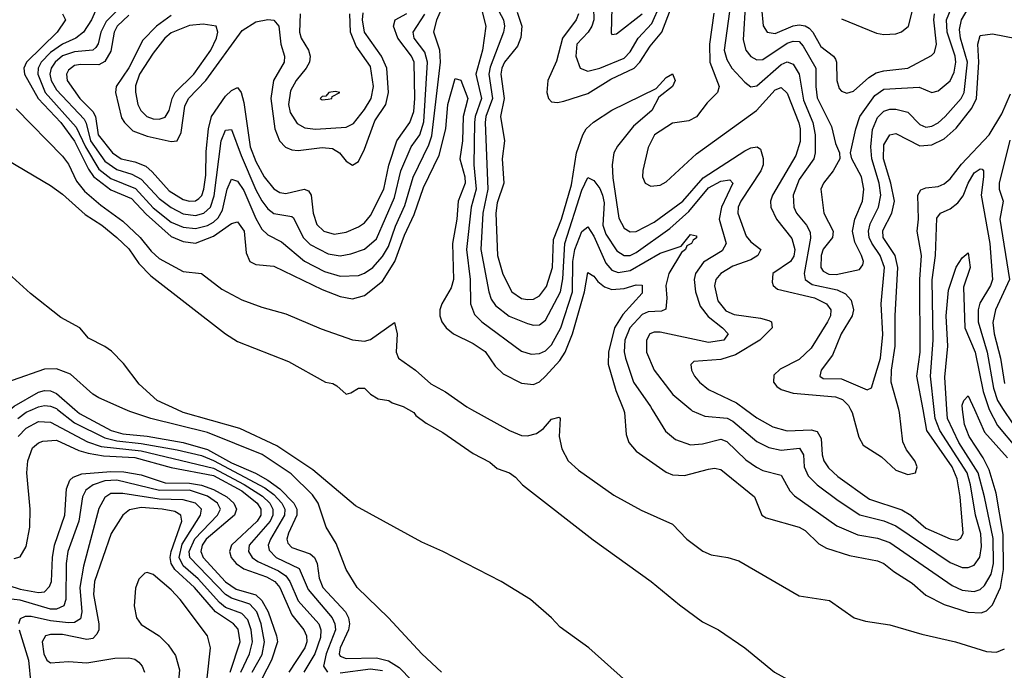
# Model space of a CAD drawing. Header units: inches. Extents: x 1308407 to 1441228, y 959628 to 1036311.
# Tile 177 of 256: x 1313068 to 1316330, y 1029136 to 1031291. Entities that reach past the tile are written whole.
import ezdxf

# ---------------------------------------------------------------- set-up
doc = ezdxf.new("R2010")
doc.units = ezdxf.units.IN
doc.header["$MEASUREMENT"] = 0
doc.layers.add('B3012', color=7, linetype='Continuous')
doc.layers.add('B3013', color=7, linetype='Continuous')

msp = doc.modelspace()

# ---------------------------------------------------------------- linework, layer by layer
at = {"layer": 'B3012', "color": 5}
for points, elevation in [([(1313061.9, 1029970), (1313090, 1029990.8), (1313110.4, 1030000)], 2540), ([(1313193.6, 1030000), (1313250, 1029955.9), (1313350, 1029905.7), (1313390, 1029895.6), (1313470, 1029887.4), (1313590, 1029866), (1313670, 1029847), (1313710, 1029830.4), (1313880.1, 1029740.1), (1313910, 1029718.7), (1313936.5, 1029690), (1313946.1, 1029670), (1313945.2, 1029650), (1313898.9, 1029570), (1313891.4, 1029550), (1313894.1, 1029534.1), (1313917.9, 1029510), (1313993.7, 1029473.7), (1314023.4, 1029403.4), (1314103.5, 1029310), (1314112.3, 1029290), (1314113.7, 1029270), (1314083.2, 1029190), (1314074.2, 1029150), (1314087.4, 1029130)], 2540), ([(1313250.5, 1030000), (1313266.2, 1029986.2), (1313371.3, 1029930), (1313410, 1029919.4), (1313490, 1029911.4), (1313610, 1029890.5), (1313690, 1029867.1), (1313770, 1029823), (1313849, 1029789), (1313890, 1029765.8), (1313930, 1029737.4), (1313976.4, 1029690), (1313986.5, 1029670), (1313986.1, 1029650), (1313958.2, 1029590), (1313953.1, 1029570), (1313956.8, 1029556.8), (1313970, 1029542.9), (1314030, 1029521.7), (1314044.2, 1029510), (1314053.8, 1029490), (1314060.6, 1029440.6), (1314072.5, 1029410), (1314147.1, 1029330), (1314157.2, 1029310), (1314160.3, 1029290), (1314157.2, 1029270), (1314129.1, 1029210), (1314126.5, 1029190), (1314130, 1029182.8), (1314150, 1029175.3), (1314250, 1029177.4), (1314290, 1029167.7), (1314324.7, 1029144.7), (1314410, 1029057.5)], 2520), ([(1314465.5, 1029130), (1314400.3, 1029190), (1314290, 1029309.9), (1314185.6, 1029410), (1314149.3, 1029470), (1314116.5, 1029556.5), (1314083.1, 1029610), (1314056.7, 1029690), (1314037.6, 1029717.6), (1313967, 1029787), (1313871.1, 1029851.1), (1313690, 1029923.2), (1313502.8, 1029970), (1313433, 1029993), (1313417.1, 1030000)], 2480), ([(1315078.5, 1029098.5), (1314952.8, 1029210), (1314858.3, 1029278.3), (1314829.5, 1029310), (1314759.7, 1029370), (1314662.9, 1029430), (1314469.6, 1029530), (1314400, 1029560), (1314180.4, 1029680.4), (1314039.6, 1029799.6), (1313919.9, 1029879.9), (1313797.1, 1029937.1), (1313609.8, 1029990), (1313588.3, 1030000)], 2460), ([(1314356, 1030000), (1314374, 1029990), (1314380.4, 1029980.4), (1314414.6, 1029954.6), (1314470, 1029923.8), (1314570, 1029854), (1314624.9, 1029824.9), (1314650, 1029804.6), (1314690, 1029790.3), (1314710, 1029776), (1314734, 1029750), (1314967.7, 1029567.7), (1315160.3, 1029430), (1315253.1, 1029353.1), (1315330, 1029297), (1315383, 1029270), (1315470.4, 1029210), (1315568, 1029130), (1315737.2, 1029037.2), (1315850, 1028983.1), (1315930, 1028966.2), (1316222.5, 1028862.5), (1316332.7, 1028832.7)], 2460), ([(1314564.5, 1030000), (1314690, 1029930), (1314730, 1029914.2), (1314750, 1029912.3), (1314779.9, 1029920.1), (1314803.3, 1029936.7), (1314830, 1029967.3), (1314854.8, 1029974.8), (1314858.6, 1029970), (1314855, 1029910), (1314864.1, 1029870), (1314884.3, 1029830), (1314918.6, 1029798.6), (1315035.6, 1029715.6), (1315126.2, 1029666.2), (1315230, 1029620.2), (1315278.2, 1029570), (1315330.6, 1029530.6), (1315358.7, 1029518.7), (1315413.4, 1029510), (1315450, 1029498.3), (1315650, 1029383), (1315750, 1029367.5), (1315832.4, 1029310), (1315870, 1029299.2), (1315950, 1029286.4), (1316055.8, 1029255.8), (1316167.6, 1029230), (1316270, 1029198.5), (1316304, 1029196), (1316330, 1029206.9)], 2480), ([(1315067.6, 1030000), (1315071.5, 1029990), (1315077.5, 1029917.5), (1315085.5, 1029890), (1315110, 1029862.1), (1315210, 1029791.9), (1315230, 1029783.8), (1315270, 1029780.9), (1315350, 1029802.1), (1315370, 1029805.2), (1315390, 1029801), (1315501.8, 1029710), (1315526.7, 1029650), (1315541, 1029641), (1315650.2, 1029610), (1315670, 1029598.9), (1315715.1, 1029555.1), (1315741, 1029541), (1315816.6, 1029516.6), (1315910, 1029498.2), (1315930, 1029490.1), (1315963.3, 1029463.3), (1316024.4, 1029424.4), (1316070, 1029385.1), (1316130, 1029353.6), (1316210, 1029328.5), (1316253.3, 1029326.7), (1316270, 1029332.5), (1316290, 1029352.4), (1316316.6, 1029410), (1316327.2, 1029470), (1316326.3, 1029586.3), (1316302.2, 1029722.2), (1316279.9, 1029799.9), (1316259.4, 1029839.4), (1316212.7, 1029910), (1316197.4, 1029950), (1316191.6, 1030000)], 2520), ([(1315163.6, 1030000), (1315207.6, 1029927.6), (1315240.3, 1029900.3), (1315290, 1029882.5), (1315330, 1029885.7), (1315390, 1029901.4), (1315410, 1029893.7), (1315473.4, 1029833.4), (1315508.3, 1029808.3), (1315530, 1029797.5), (1315590, 1029782.6), (1315619.3, 1029730), (1315634.2, 1029714.2), (1315774.8, 1029614.8), (1315844.2, 1029584.2), (1315910, 1029573.9), (1315950, 1029559), (1316156.3, 1029416.3), (1316190, 1029401), (1316230, 1029396.6), (1316250, 1029403.9), (1316263.4, 1029416.6), (1316285.8, 1029454.2), (1316294, 1029490), (1316292.3, 1029572.3), (1316264.2, 1029710), (1316242.9, 1029790), (1316179.2, 1029890), (1316141, 1029970), (1316139.2, 1030000)], 2540), ([(1315290.7, 1030000), (1315295.7, 1029995.7), (1315337.7, 1029977.7), (1315411.4, 1029971.4), (1315430, 1029960.8), (1315510, 1029893.8), (1315550, 1029873.9), (1315590, 1029865.3), (1315651.4, 1029871.4), (1315664.4, 1029850), (1315666.5, 1029810), (1315680.2, 1029780.2), (1315710.1, 1029750.1), (1315778.7, 1029698.7), (1315851.2, 1029651.2), (1315930.5, 1029630.5), (1315970, 1029615), (1316150, 1029493.5), (1316190, 1029476.6), (1316210, 1029476.2), (1316230, 1029484.1), (1316248.8, 1029511.2), (1316253.7, 1029546.3), (1316251.6, 1029588.4), (1316234.1, 1029650), (1316217.5, 1029750), (1316206.2, 1029790), (1316116, 1029930), (1316100.6, 1029970), (1316097.3, 1030000)], 2560), ([(1315472.7, 1030000), (1315510, 1029972.3), (1315562.7, 1029942.7), (1315610, 1029929.1), (1315690, 1029932.5), (1315710, 1029926.5), (1315723.3, 1029903.3), (1315725.8, 1029850), (1315731.2, 1029830), (1315746.8, 1029806.8), (1315777.7, 1029777.7), (1315882.5, 1029702.5), (1315990, 1029667.3), (1316019.7, 1029650), (1316070, 1029606.7), (1316150, 1029571.6), (1316172.9, 1029567.1), (1316185.9, 1029574.1), (1316193.7, 1029590), (1316183.7, 1029710), (1316173.1, 1029770), (1316156.4, 1029810), (1316073.1, 1029930), (1316060.4, 1030000)], 2580), ([(1315820, 1030000), (1315825.2, 1029990), (1315848.2, 1029908.2), (1315862.1, 1029882.1), (1315923.2, 1029843.2), (1315970, 1029799.1), (1316010, 1029785), (1316035.8, 1029790), (1316040.5, 1029810), (1316032.8, 1029830), (1316005.9, 1029865.9), (1315993.1, 1029893.1), (1315982.6, 1029990), (1315979.8, 1030000)], 2620), ([(1316230.4, 1030000), (1316264.4, 1029924.4), (1316340, 1029840)], 2520), ([(1316279.8, 1029999.9), (1316306.8, 1029946.8), (1316370, 1029871.7), (1316410, 1029845.7), (1316450, 1029834.2), (1316510, 1029838.6), (1316530, 1029844.6), (1316559.1, 1029860.9), (1316590, 1029886.9), (1316650, 1029959.8), (1316705.8, 1029994.2), (1316712.9, 1030000)], 2540), ([(1316326.3, 1030000), (1316355.3, 1029955.3), (1316390, 1029924.2), (1316430, 1029909.3), (1316490, 1029901.6), (1316530, 1029906.8), (1316550, 1029917.3), (1316630, 1029999.2), (1316631, 1030000)], 2560), ([(1313063.2, 1029910), (1313090, 1029937.5), (1313130, 1029959.9), (1313170, 1029957.7), (1313293.1, 1029893.1), (1313337.8, 1029877.8), (1313470, 1029862.4), (1313710, 1029805), (1313811.4, 1029751.4), (1313872.5, 1029712.5), (1313897, 1029690), (1313906.7, 1029670), (1313906.1, 1029650), (1313897.2, 1029630), (1313828.1, 1029550), (1313825.9, 1029530), (1313838.5, 1029510), (1313856.8, 1029496.8), (1313925.2, 1029465.2), (1313949.4, 1029449.4), (1313962.6, 1029430), (1313990, 1029365.6), (1314059.1, 1029290), (1314066.1, 1029270), (1314064.3, 1029244.3), (1314046, 1029190), (1314009.4, 1029130)], 2560), ([(1313050, 1029506.1), (1313070, 1029511.5), (1313090, 1029545.7), (1313101.6, 1029610), (1313102.9, 1029670), (1313091.4, 1029790), (1313094.5, 1029830), (1313110, 1029872.8), (1313130, 1029889.9), (1313144.6, 1029895.4), (1313190, 1029898.6), (1313264.1, 1029864.1), (1313294.7, 1029854.7), (1313345.8, 1029845.8), (1313450, 1029841.2), (1313570, 1029807.5), (1313710, 1029781.6), (1313803.5, 1029730), (1313854.6, 1029690), (1313867.2, 1029670), (1313866.6, 1029650), (1313855, 1029630), (1313769.7, 1029550), (1313762.9, 1029530), (1313768.9, 1029510), (1313785.4, 1029490), (1313810, 1029472.3), (1313885.8, 1029445.8), (1313913.1, 1029430), (1313930, 1029410), (1313970, 1029320.1), (1314009.1, 1029270), (1314018.1, 1029250), (1314018.8, 1029230), (1314012.8, 1029210), (1313959.7, 1029130)], 2580), ([(1312989.7, 1029430.3), (1313070, 1029405.1), (1313130, 1029393.7), (1313150, 1029396.3), (1313167, 1029413), (1313173.1, 1029430), (1313176.6, 1029510), (1313183.3, 1029550), (1313217.1, 1029650), (1313222.6, 1029737.4), (1313234.5, 1029765.5), (1313244.8, 1029775.2), (1313273.8, 1029786.2), (1313370, 1029794.5), (1313413.4, 1029793.4), (1313470, 1029783.8), (1313550, 1029757.1), (1313630, 1029756.2), (1313670, 1029748.8), (1313710, 1029734.3), (1313754.4, 1029710), (1313777, 1029690), (1313786.1, 1029670), (1313779.1, 1029650), (1313685.8, 1029570), (1313672.4, 1029550), (1313668.2, 1029530), (1313675.7, 1029510), (1313750, 1029428.7), (1313785.2, 1029405.2), (1313850, 1029385.9), (1313870, 1029367.7), (1313891.2, 1029330), (1313919.2, 1029250), (1313921.5, 1029230), (1313902.3, 1029170), (1313870.8, 1029110)], 2620), ([(1313838, 1029130), (1313871.4, 1029188.6), (1313878.9, 1029230), (1313867.5, 1029290), (1313853.4, 1029330), (1313830, 1029355.3), (1313770, 1029374.6), (1313750, 1029386.9), (1313631.9, 1029510), (1313629.8, 1029530), (1313648.7, 1029571.3), (1313723.4, 1029650), (1313732.9, 1029670), (1313723.5, 1029690), (1313690, 1029712.3), (1313630, 1029732.6), (1313531.7, 1029731.7), (1313390, 1029765.8), (1313350, 1029763), (1313311.1, 1029750), (1313287.6, 1029732.4), (1313276.1, 1029710), (1313264.1, 1029630), (1313227.4, 1029530), (1313221.9, 1029490), (1313220.4, 1029370), (1313214.3, 1029350), (1313190, 1029338.2), (1313170, 1029338.8), (1313070, 1029368.1), (1313030, 1029373.1)], 2640), ([(1313800.1, 1029130), (1313829.7, 1029190), (1313839.2, 1029230), (1313834.8, 1029270), (1313823.4, 1029303.4), (1313804, 1029324), (1313750, 1029344.3), (1313730, 1029360.8), (1313659.1, 1029439.1), (1313610, 1029482), (1313595.9, 1029510), (1313606.7, 1029553.3), (1313667, 1029650), (1313670.3, 1029670), (1313650.4, 1029690), (1313610, 1029700.5), (1313530, 1029702.3), (1313410, 1029721.9), (1313370, 1029721.2), (1313350, 1029708.5), (1313330, 1029671.9), (1313278.9, 1029481.1), (1313267.1, 1029410), (1313274.1, 1029330), (1313270, 1029305.9), (1313250, 1029294.5), (1313230, 1029293.7), (1313170, 1029300.2), (1313106.1, 1029313.9), (1313085.7, 1029314.3), (1313070, 1029306.4), (1313064, 1029290)], 2660), ([(1313765.8, 1029130), (1313798.9, 1029230), (1313792, 1029272), (1313776.8, 1029290), (1313716.5, 1029330), (1313647.4, 1029410), (1313582, 1029470), (1313570, 1029490), (1313566.9, 1029510), (1313569.8, 1029530), (1313605.5, 1029630), (1313601.7, 1029650), (1313582, 1029662), (1313539.7, 1029670), (1313470, 1029674.7), (1313432.2, 1029667.8), (1313409.8, 1029650.2), (1313371, 1029589), (1313315.9, 1029430), (1313312.7, 1029387.3), (1313330.3, 1029290), (1313329.7, 1029270), (1313324.1, 1029255.9), (1313310, 1029241.8), (1313290, 1029237.7), (1313210, 1029255.1), (1313170, 1029254.9), (1313153.2, 1029250), (1313142.7, 1029230), (1313148.5, 1029190), (1313158.3, 1029170), (1313170, 1029160.5), (1313230, 1029165.4), (1313290, 1029161), (1313383.3, 1029176.7), (1313430, 1029177.4), (1313450, 1029172.4), (1313463, 1029163), (1313473.9, 1029150), (1313481.8, 1029130)], 2680), ([(1313688.7, 1029110), (1313699.8, 1029210), (1313690.2, 1029250), (1313599.7, 1029370), (1313570, 1029402.4), (1313510, 1029452.8), (1313490, 1029460.2), (1313482.7, 1029457.3), (1313462.7, 1029437.3), (1313452.2, 1029407.8), (1313447.2, 1029350), (1313454.6, 1029310), (1313470, 1029287.4), (1313530.4, 1029250.4), (1313560.4, 1029220.4), (1313584.6, 1029184.6), (1313597, 1029137), (1313584.6, 1028990)], 2720), ([(1313065.9, 1029270), (1313097.3, 1029170), (1313105.5, 1029090)], 2660), ([(1314130, 1029127.1), (1314230, 1029141.2), (1314270, 1029135.6)], 2540)]:
    msp.add_lwpolyline(points, dxfattribs=dict(at, elevation=elevation))
at = {"layer": 'B3013', "color": 5}
for points, elevation in [([(1315471.8, 1031350), (1315464.6, 1031224.6), (1315473.3, 1031190), (1315490, 1031168.6), (1315510, 1031157.6), (1315530, 1031159.5), (1315610, 1031212.8), (1315630, 1031220.3), (1315650, 1031218.8), (1315663.5, 1031203.5), (1315705.6, 1031130), (1315704.8, 1031070), (1315710, 1031032.6), (1315756.7, 1030936.7), (1315770, 1030881.3), (1315784.1, 1030850), (1315785, 1030830), (1315762.8, 1030790), (1315730.1, 1030750), (1315722.2, 1030730), (1315732, 1030650), (1315762.3, 1030590), (1315760.9, 1030570), (1315730, 1030531), (1315722.9, 1030510), (1315722.2, 1030470), (1315730, 1030458.4), (1315748.3, 1030448.3), (1315772.8, 1030447.2), (1315850, 1030463.2), (1315860.8, 1030479.2), (1315862.7, 1030490), (1315857, 1030510), (1315834.5, 1030554.5), (1315826.9, 1030590), (1315834.8, 1030630), (1315859.7, 1030690), (1315864.7, 1030730), (1315856.2, 1030770), (1315824, 1030830), (1315820.3, 1030850), (1315837.3, 1030930), (1315851.2, 1030970), (1315900.2, 1031039.8), (1315930, 1031060.4), (1316047.4, 1031067.4), (1316090, 1031049.4), (1316110, 1031054.8), (1316150, 1031088.3), (1316163.1, 1031116.9), (1316169.2, 1031150), (1316166.6, 1031170), (1316140.4, 1031250), (1316137.5, 1031290), (1316190, 1031417.6)], 2660), ([(1314968.7, 1031330), (1314969.6, 1031290.4), (1314963.4, 1031270), (1314950.8, 1031250), (1314913.3, 1031210), (1314909.8, 1031170), (1314925.1, 1031130), (1314950, 1031120.9), (1314990, 1031130.1), (1315070, 1031163.5), (1315090, 1031184.8), (1315116.3, 1031230), (1315161.8, 1031278.2), (1315217.1, 1031402.9)], 2640), ([(1313323.8, 1031330), (1313305.9, 1031290), (1313278.9, 1031250), (1313254.1, 1031230), (1313210, 1031210.4), (1313170, 1031182.6), (1313139.1, 1031150), (1313129.2, 1031130), (1313128.2, 1031110), (1313153, 1031050), (1313255.2, 1030935.2), (1313286.1, 1030870), (1313330, 1030796.1), (1313370, 1030765.5), (1313451.7, 1030731.7), (1313510, 1030667.8), (1313570, 1030620.2), (1313610, 1030603.5), (1313650, 1030599.5), (1313690, 1030608.8), (1313710, 1030620.3), (1313725.2, 1030634.8), (1313740.3, 1030659.7), (1313755.6, 1030730), (1313770, 1030762.3), (1313790, 1030756.1), (1313810, 1030724.8), (1313850, 1030632.2), (1313870, 1030597.4), (1313890, 1030578.5), (1313934.8, 1030554.8), (1314011.5, 1030491.5), (1314077.2, 1030457.2), (1314130, 1030441.4), (1314190, 1030444), (1314210, 1030451.1), (1314238.3, 1030470), (1314270, 1030506.4), (1314290, 1030539.9), (1314312.8, 1030607.2), (1314344.1, 1030675.9), (1314371, 1030769), (1314423.7, 1030876.3), (1314433.6, 1030906.4), (1314461.9, 1031150), (1314459.4, 1031190), (1314439.6, 1031250), (1314450.2, 1031290), (1314484.5, 1031370)], 2540), ([(1313436.8, 1031370), (1313354.7, 1031285.3), (1313337.2, 1031250), (1313328.5, 1031211.5), (1313320.6, 1031199.4), (1313310, 1031189.7), (1313250, 1031184.7), (1313210, 1031171), (1313185.4, 1031150), (1313172.1, 1031130), (1313168.4, 1031110), (1313172.5, 1031090), (1313190, 1031058.5), (1313281.3, 1030961.3), (1313288.5, 1030948.5), (1313303, 1030890), (1313350, 1030822.6), (1313390, 1030794.7), (1313439.2, 1030779.2), (1313470, 1030762.3), (1313530, 1030698.2), (1313570, 1030668.4), (1313610, 1030648.2), (1313650, 1030641.9), (1313677.6, 1030650), (1313700.2, 1030670), (1313712.8, 1030707.2), (1313735.6, 1030890), (1313750, 1030924.6), (1313770, 1030927.5), (1313801.2, 1030841.2), (1313850, 1030727.4), (1313870, 1030691), (1313890, 1030664.4), (1313910, 1030648.9), (1313970, 1030639.3), (1313975.1, 1030635.1), (1314007, 1030570), (1314030, 1030546.6), (1314090, 1030515.1), (1314130, 1030508.6), (1314164.8, 1030515.2), (1314210, 1030531.1), (1314250, 1030565.4), (1314310, 1030702.4), (1314330.4, 1030790), (1314365.3, 1030870), (1314393.6, 1030910), (1314407.2, 1030952.8), (1314418.6, 1031150), (1314410, 1031183.1), (1314374.5, 1031230), (1314371, 1031250), (1314410.3, 1031309.7)], 2560), ([(1314586.5, 1031370), (1314611.9, 1031270), (1314600.7, 1031190), (1314579.2, 1031110), (1314597.8, 1031030), (1314576.6, 1030970), (1314574.2, 1030950), (1314572.6, 1030810), (1314580.3, 1030730), (1314563.3, 1030670), (1314548.4, 1030530), (1314560.6, 1030430), (1314560.8, 1030350), (1314574.3, 1030314.3), (1314599, 1030290), (1314730, 1030193.4), (1314762.6, 1030182.6), (1314790, 1030184.8), (1314810, 1030194.1), (1314830, 1030213.9), (1314860.9, 1030270), (1314898.8, 1030390), (1314900.1, 1030490), (1314906.6, 1030530), (1314930, 1030588.9), (1314950, 1030604.8), (1314970, 1030574.4), (1315010, 1030484.9), (1315030, 1030461.1), (1315050, 1030453.5), (1315090, 1030460.2), (1315190, 1030517.7), (1315259.4, 1030540.6), (1315290, 1030579.1), (1315310, 1030574.8), (1315310, 1030568.7), (1315298.9, 1030561.1), (1315293.8, 1030550), (1315278, 1030542), (1315273.7, 1030530), (1315260.5, 1030519.5), (1315218.3, 1030450), (1315208.4, 1030410), (1315211.4, 1030368.6), (1315208.3, 1030331.7), (1315194.2, 1030325.8), (1315150, 1030323.5), (1315130, 1030314), (1315089.5, 1030270), (1315072.4, 1030230), (1315070.7, 1030190.7), (1315074.4, 1030170), (1315101.1, 1030090), (1315157.5, 1030010), (1315163.6, 1030000)], 2540), ([(1314630, 1031368.1), (1314670.1, 1031290), (1314674, 1031270), (1314670.7, 1031250), (1314626.1, 1031133.9), (1314621.8, 1031110), (1314633.7, 1031030), (1314612.1, 1030970), (1314609.5, 1030950), (1314619.2, 1030730), (1314602.3, 1030650), (1314596.1, 1030530), (1314621.7, 1030390), (1314630, 1030365.2), (1314643.8, 1030343.8), (1314689.5, 1030309.5), (1314750, 1030284.6), (1314770, 1030279.1), (1314790, 1030280.6), (1314810, 1030295.6), (1314859.2, 1030390), (1314867.1, 1030432.9), (1314873.3, 1030550), (1314930, 1030725.9), (1314950, 1030768.4), (1314970, 1030758.7), (1314990, 1030731.9), (1314999, 1030710), (1315004.1, 1030684.1), (1314999.7, 1030610), (1315010, 1030580.8), (1315045.7, 1030525.7), (1315070, 1030509.4), (1315090, 1030510.4), (1315110, 1030519.9), (1315221.1, 1030598.9), (1315284.5, 1030655.5), (1315350, 1030733.6), (1315390, 1030756.6), (1315420.9, 1030760.9), (1315430.1, 1030750), (1315392.3, 1030670), (1315385.2, 1030630), (1315408.2, 1030550), (1315395, 1030525), (1315332.6, 1030487.4), (1315306.8, 1030450), (1315302.2, 1030430), (1315306.4, 1030390), (1315321.6, 1030341.6), (1315348.4, 1030308.4), (1315396.4, 1030270), (1315414.3, 1030250), (1315400.2, 1030230), (1315350, 1030222.1), (1315190, 1030255.8), (1315170, 1030255.9), (1315155.9, 1030250), (1315143.9, 1030230), (1315144.4, 1030190), (1315169.6, 1030130), (1315231.4, 1030050), (1315290.7, 1030000)], 2560), ([(1315424, 1031350), (1315401.9, 1031190), (1315410, 1031158.6), (1315427.3, 1031130), (1315470, 1031083.7), (1315490, 1031068.7), (1315510, 1031071.5), (1315590, 1031142.7), (1315610, 1031151.1), (1315630, 1031144.1), (1315650.4, 1031110), (1315664.6, 1031024.6), (1315695.5, 1030950), (1315703.4, 1030910), (1315703.4, 1030850), (1315698.4, 1030830), (1315650, 1030761.3), (1315630.1, 1030710), (1315632.8, 1030670), (1315640.8, 1030650), (1315674.1, 1030610), (1315686.7, 1030586.7), (1315687.7, 1030567.7), (1315666.9, 1030450), (1315670.1, 1030430.1), (1315693.6, 1030413.6), (1315776, 1030396), (1315803.2, 1030383.2), (1315822.2, 1030362.2), (1315830.1, 1030330), (1315825.2, 1030310), (1315789, 1030250), (1315760.4, 1030179.6), (1315722.7, 1030130), (1315719, 1030110), (1315730, 1030102.5), (1315790, 1030100.9), (1315875.5, 1030064.5), (1315890, 1030071.8), (1315919.5, 1030170), (1315927.7, 1030247.7), (1315921.9, 1030350), (1315932.8, 1030470), (1315918.1, 1030510), (1315890.3, 1030550.3), (1315881.8, 1030570), (1315879.6, 1030590), (1315885.6, 1030614.4), (1315912.5, 1030670), (1315920.3, 1030710), (1315915.2, 1030750), (1315891.1, 1030830), (1315887.5, 1030870), (1315892.9, 1030927.1), (1315910, 1030967.5), (1315930, 1030987.7), (1315950, 1030994.7), (1315970, 1030994.8), (1316010, 1030985.2), (1316050, 1030943.3), (1316070, 1030935.3), (1316090, 1030938.6), (1316110.2, 1030949.8), (1316133.8, 1030970), (1316186.9, 1031030), (1316196.8, 1031050), (1316207.1, 1031150), (1316184.4, 1031230), (1316181.5, 1031258.5), (1316188, 1031290), (1316210, 1031328.4)], 2640), ([(1313210.2, 1031310), (1313219.8, 1031290), (1313192.1, 1031250), (1313090.1, 1031150), (1313082, 1031130), (1313083.9, 1031110), (1313129.1, 1031030), (1313204.3, 1030950), (1313250, 1030888.4), (1313295.8, 1030795.8), (1313312.1, 1030772.1), (1313370, 1030727.4), (1313438.4, 1030698.4), (1313486.5, 1030646.5), (1313570, 1030572.8), (1313610, 1030556), (1313650, 1030550.9), (1313710, 1030574.1), (1313770, 1030615.9), (1313790, 1030621.9), (1313812.1, 1030590), (1313818.4, 1030518.4), (1313830.9, 1030490), (1313850, 1030480.1), (1313910, 1030474.5), (1314070, 1030397.6), (1314130, 1030373.8), (1314170, 1030366.1), (1314210, 1030377.9), (1314270, 1030425.4), (1314310.4, 1030490), (1314343.1, 1030576.9), (1314374.7, 1030645.3), (1314405.2, 1030734.8), (1314458, 1030842), (1314480.1, 1030930), (1314486.6, 1031010), (1314510, 1031096.4), (1314529.5, 1031090.5), (1314553, 1031030), (1314536.6, 1030970), (1314535.2, 1030890), (1314526.3, 1030830), (1314542.6, 1030770), (1314543.9, 1030750), (1314520.2, 1030690), (1314516.6, 1030630), (1314501.6, 1030550), (1314504.8, 1030430), (1314497.4, 1030402.6), (1314466.4, 1030350), (1314460.3, 1030330), (1314459.8, 1030310), (1314466.4, 1030290), (1314480.9, 1030270), (1314504.7, 1030250), (1314570, 1030218.1), (1314610, 1030191.7), (1314643, 1030143), (1314670, 1030118.2), (1314730, 1030086.9), (1314770, 1030083.1), (1314790, 1030091.8), (1314810, 1030110.1), (1314857.5, 1030162.5), (1314875.4, 1030190), (1314899.4, 1030250), (1314939.4, 1030390), (1314950, 1030453.1), (1314970, 1030441.7), (1314983.5, 1030423.5), (1315005.6, 1030405.6), (1315030, 1030397.2), (1315070, 1030400.7), (1315110, 1030412.7), (1315130, 1030411.5), (1315130, 1030385.2), (1315065.8, 1030314.2), (1315038, 1030270), (1315018, 1030190), (1315017.7, 1030150), (1315042.9, 1030062.9), (1315067.6, 1030000)], 2520), ([(1313430, 1031306.2), (1313391.4, 1031270), (1313380.7, 1031250), (1313370, 1031186.4), (1313350, 1031152.4), (1313330, 1031141.8), (1313270, 1031143.1), (1313250, 1031139.5), (1313230, 1031123.9), (1313223.6, 1031110), (1313225.6, 1031090), (1313267.6, 1031030), (1313310, 1030987.4), (1313319.1, 1030970), (1313327.9, 1030910), (1313375.1, 1030850), (1313404.3, 1030830), (1313450, 1030820.5), (1313485.5, 1030805.5), (1313507.2, 1030787.2), (1313563.6, 1030723.6), (1313610, 1030695.2), (1313630, 1030689.6), (1313650, 1030690.7), (1313661.3, 1030698.7), (1313671.3, 1030708.7), (1313678.5, 1030730), (1313684.1, 1030775.9), (1313685.5, 1030854.5), (1313693.8, 1030930), (1313703.5, 1030970), (1313750, 1031037.3), (1313770, 1031056.5), (1313790, 1031066.7), (1313801.3, 1031050), (1313810, 1031016.9), (1313831.9, 1030870), (1313850, 1030821), (1313877.6, 1030770), (1313910, 1030731), (1313930, 1030718.7), (1313950, 1030715.8), (1314010, 1030730.1), (1314024.6, 1030724.6), (1314033.8, 1030710), (1314039.9, 1030650), (1314052.5, 1030612.5), (1314075.8, 1030590), (1314110, 1030580.3), (1314150, 1030586.7), (1314190, 1030604.5), (1314210, 1030617.8), (1314230, 1030641.9), (1314274.1, 1030730), (1314291.3, 1030808.7), (1314317.1, 1030890), (1314360.5, 1030950), (1314373.2, 1030986.8), (1314376.7, 1031030), (1314374.2, 1031150), (1314365.5, 1031170), (1314320.2, 1031230), (1314305.8, 1031270), (1314312, 1031290), (1314350, 1031311.7)], 2580), ([(1313570, 1031304.9), (1313521.3, 1031270), (1313476.5, 1031223.5), (1313430, 1031131.1), (1313387.9, 1031070), (1313385.4, 1031050), (1313405.5, 1030965.5), (1313415, 1030950), (1313442.7, 1030922.7), (1313490, 1030905.5), (1313570, 1030887.8), (1313590, 1030890.2), (1313603.1, 1030916.9), (1313615.1, 1031004.9), (1313627.1, 1031030), (1313684.3, 1031090), (1313805.2, 1031254.8), (1313850, 1031283.4), (1313890, 1031291.1), (1313910, 1031288.9), (1313926.9, 1031270), (1313933.1, 1031210), (1313945.4, 1031170), (1313944.3, 1031150), (1313908.9, 1031090), (1313899.5, 1031030), (1313913.1, 1030930), (1313928.3, 1030890), (1313948.2, 1030868.2), (1313970, 1030859.7), (1313990, 1030857.9), (1314070, 1030867.8), (1314104.5, 1030864.5), (1314127.7, 1030850), (1314150, 1030822.3), (1314170, 1030809.3), (1314190, 1030821.4), (1314210, 1030861.7), (1314244.5, 1030955.5), (1314281.2, 1031010), (1314290, 1031050), (1314283.7, 1031130), (1314266.4, 1031170), (1314210, 1031249.9), (1314203.4, 1031290), (1314205.9, 1031314.1)], 2620), ([(1313997.3, 1031310), (1313994.4, 1031250), (1313999.9, 1031230), (1314024.7, 1031190), (1314030.1, 1031170), (1314027.5, 1031150), (1314017.2, 1031130), (1313984.3, 1031090), (1313965, 1031055), (1313958.5, 1031010), (1313964.1, 1030984.1), (1313987.6, 1030947.6), (1314012.4, 1030932.4), (1314048, 1030928), (1314150, 1030934.6), (1314173.3, 1030946.7), (1314210, 1030993.7), (1314232.3, 1031030), (1314240.2, 1031070), (1314230, 1031135.9), (1314183.1, 1031203.1), (1314164, 1031250), (1314161.4, 1031310)], 2640), ([(1314715.9, 1031315.9), (1314731.3, 1031270), (1314727.8, 1031232.2), (1314716.9, 1031203.1), (1314674.3, 1031150), (1314664.8, 1031130), (1314662.3, 1031110), (1314673.1, 1031030), (1314661, 1030970), (1314674, 1030890), (1314666.5, 1030830), (1314671.8, 1030750), (1314650, 1030684.8), (1314645, 1030650), (1314651, 1030510), (1314668.1, 1030448.1), (1314698.4, 1030390), (1314730, 1030367.7), (1314750, 1030363.7), (1314770, 1030365.8), (1314790, 1030376.3), (1314812.7, 1030407.3), (1314832.9, 1030470), (1314836.6, 1030563.4), (1314863, 1030630), (1314895.8, 1030744.2), (1314913, 1030850), (1314933.1, 1030910), (1314944.6, 1030930), (1314968.8, 1030951.2), (1315030, 1030990.9), (1315176.7, 1031063.3), (1315210, 1031099.8), (1315230, 1031111.1), (1315238.9, 1031090), (1315230.7, 1031070), (1315185.2, 1031034.8), (1315161.5, 1030990), (1315101.5, 1030938.5), (1315048.2, 1030871.8), (1315036.6, 1030850), (1315030.5, 1030810), (1315032.7, 1030767.3), (1315053.1, 1030633.1), (1315070, 1030601), (1315090, 1030588.7), (1315110, 1030588.9), (1315170, 1030620.2), (1315264.9, 1030690), (1315332.3, 1030767.7), (1315470, 1030856.9), (1315490, 1030866.9), (1315510.4, 1030870.4), (1315521.6, 1030861.6), (1315531.2, 1030831.2), (1315530.3, 1030810), (1315523.5, 1030790), (1315456.6, 1030690), (1315448.2, 1030670), (1315446.5, 1030650), (1315474.3, 1030574.3), (1315490, 1030555.5), (1315523, 1030530), (1315512.7, 1030510), (1315490, 1030495.2), (1315430, 1030475), (1315390, 1030450.7), (1315374.5, 1030430), (1315370.1, 1030409.9), (1315380.3, 1030360.3), (1315407.1, 1030327.1), (1315434.5, 1030314.5), (1315522.3, 1030302.3), (1315550, 1030294.1), (1315558, 1030290), (1315560.8, 1030270), (1315520.1, 1030230), (1315439.4, 1030180.6), (1315390, 1030165.6), (1315301.4, 1030158.6), (1315291.4, 1030148.6), (1315293.4, 1030130), (1315303, 1030110), (1315319.4, 1030090), (1315350, 1030065.9), (1315442.4, 1030022.4), (1315472.7, 1030000)], 2580), ([(1314918.8, 1031310), (1314911.7, 1031290), (1314866.1, 1031230), (1314845.9, 1031154.1), (1314817.8, 1031090), (1314813.8, 1031050), (1314819.6, 1031030), (1314830, 1031019), (1314850, 1031016.3), (1314870, 1031020.9), (1314950, 1031046.2), (1315026.1, 1031093.9), (1315103.1, 1031130), (1315122.7, 1031150), (1315156.5, 1031203.5), (1315194.9, 1031250), (1315225.6, 1031330)], 2620), ([(1315029.4, 1031330), (1315027.7, 1031247.7), (1315030, 1031242.4), (1315044.5, 1031244.5), (1315130, 1031310.5)], 2660), ([(1315366.9, 1031313.1), (1315353.1, 1031210), (1315353.6, 1031150), (1315385.5, 1031070), (1315379.4, 1031050), (1315344.9, 1031015.1), (1315310, 1030969), (1315284.2, 1030955.8), (1315230, 1030947.9), (1315170.8, 1030910), (1315150, 1030867.9), (1315131.8, 1030791.8), (1315131, 1030770), (1315139.6, 1030750), (1315159.1, 1030739.1), (1315190, 1030742.6), (1315210, 1030753.6), (1315310, 1030846.4), (1315508.5, 1030990), (1315570, 1031058.4), (1315590, 1031066.7), (1315610, 1031047.9), (1315648.8, 1030948.8), (1315653.1, 1030930), (1315652.8, 1030887.2), (1315638.9, 1030841.1), (1315561.8, 1030710), (1315555.6, 1030690), (1315556.3, 1030670), (1315574.6, 1030630), (1315625.7, 1030565.7), (1315636, 1030530), (1315632.1, 1030507.9), (1315621.5, 1030490), (1315562.6, 1030450), (1315561.1, 1030421.1), (1315563.7, 1030410), (1315577.9, 1030397.9), (1315700.5, 1030370), (1315740.4, 1030350), (1315754.9, 1030330), (1315753.9, 1030310), (1315743.9, 1030290), (1315690, 1030202.7), (1315650, 1030165.3), (1315586.7, 1030133.3), (1315566, 1030114), (1315564.5, 1030090), (1315576.1, 1030076.1), (1315590, 1030066), (1315630, 1030054.2), (1315770, 1030042.1), (1315793.2, 1030033.2), (1315813.2, 1030013.2), (1315820, 1030000)], 2620), ([(1315524.9, 1031330), (1315531.1, 1031271.1), (1315543.9, 1031250), (1315570, 1031245.3), (1315630, 1031270.3), (1315650, 1031274.1), (1315670, 1031271), (1315682.7, 1031262.7), (1315695.4, 1031250), (1315721.8, 1031201.8), (1315763.9, 1031170), (1315770, 1031160.2), (1315774.2, 1031150), (1315774.3, 1031090), (1315783, 1031063), (1315790, 1031053.7), (1315808, 1031048), (1315830, 1031054.6), (1315880.4, 1031099.6), (1315905.2, 1031114.8), (1315930, 1031121.7), (1316010, 1031130.4), (1316088.1, 1031171.9), (1316098.2, 1031181.8), (1316104.4, 1031210), (1316095.7, 1031290), (1316098.1, 1031310)], 2680), ([(1315790, 1031293.4), (1315906.1, 1031246.1), (1315930, 1031242), (1315970, 1031244.5), (1315989.5, 1031250.5), (1316011.8, 1031270), (1316027.9, 1031330)], 2720), ([(1315979.8, 1030000), (1315954.8, 1030090), (1315955.8, 1030130), (1315968.3, 1030210), (1315967.6, 1030310), (1315976.5, 1030470), (1315967.8, 1030510), (1315928, 1030570), (1315927.2, 1030592.8), (1315956.6, 1030650), (1315965.3, 1030690), (1315954.2, 1030750), (1315929, 1030830), (1315930, 1030876.9), (1315950, 1030909.6), (1315970, 1030913.7), (1316050, 1030873.7), (1316090, 1030876.1), (1316130, 1030896), (1316170, 1030932.2), (1316222.5, 1030997.5), (1316237.4, 1031030), (1316244.9, 1031150), (1316241.5, 1031210), (1316250, 1031239), (1316290, 1031243.9), (1316370, 1031229)], 2620), ([(1316060.4, 1030000), (1316040.3, 1030110), (1316050.4, 1030190), (1316050, 1030430), (1316055.3, 1030510), (1316040.9, 1030590), (1316045.1, 1030630), (1316043.5, 1030710), (1316053, 1030727), (1316070, 1030733.7), (1316110, 1030738.4), (1316130, 1030747.4), (1316150, 1030764.1), (1316187.3, 1030812.7), (1316279.6, 1030910), (1316321.1, 1030978.9), (1316350, 1031045.8)], 2580), ([(1313056, 1030996), (1313210, 1030838.5), (1313230, 1030812.7), (1313256.6, 1030756.6), (1313283.2, 1030723.2), (1313336.5, 1030676.5), (1313410, 1030624.1), (1313467.1, 1030570), (1313503.8, 1030523.8), (1313530, 1030500.4), (1313610, 1030457.4), (1313670.4, 1030450.4), (1313738.1, 1030398.1), (1313803.5, 1030363.5), (1313870, 1030339.1), (1313950, 1030316.9), (1314067.1, 1030267.1), (1314170, 1030230.8), (1314210, 1030226.5), (1314230, 1030232), (1314310, 1030288.5), (1314318.7, 1030250), (1314314.8, 1030190), (1314322.6, 1030170), (1314379.3, 1030130), (1314430, 1030084.3), (1314478.2, 1030058.2), (1314548.8, 1030008.8), (1314564.5, 1030000)], 2480), ([(1316347.9, 1030892.1), (1316312.9, 1030750), (1316312.7, 1030730), (1316326, 1030690), (1316315, 1030630), (1316347.2, 1030430), (1316300.1, 1030330), (1316291.7, 1030288.3), (1316296.4, 1030250), (1316317.2, 1030170), (1316330, 1030086.2)], 2580), ([(1313027.1, 1030827.1), (1313170, 1030742), (1313210, 1030713.2), (1313285.5, 1030645.5), (1313340.2, 1030610), (1313389.3, 1030570), (1313430, 1030531.8), (1313463.1, 1030483.1), (1313502.6, 1030442.6), (1313750, 1030250.3), (1313790, 1030225.5), (1313959, 1030159), (1314081, 1030090), (1314105.5, 1030085.5), (1314118.3, 1030078.3), (1314150, 1030050.8), (1314165.2, 1030054.8), (1314190, 1030071), (1314210, 1030070.8), (1314230, 1030051), (1314255.3, 1030035.3), (1314291.3, 1030030), (1314301.4, 1030021.4), (1314338, 1030010), (1314356, 1030000)], 2460), ([(1316097.3, 1030000), (1316085, 1030110), (1316094.2, 1030230), (1316091.1, 1030428.9), (1316102.1, 1030510), (1316105.9, 1030634.1), (1316118.2, 1030650), (1316150, 1030664.8), (1316175.4, 1030684.6), (1316193, 1030707), (1316210, 1030749.2), (1316230, 1030783.7), (1316250, 1030797), (1316255.7, 1030795.7), (1316260.2, 1030790), (1316260.1, 1030770), (1316252.8, 1030710), (1316282.1, 1030550), (1316290.3, 1030430), (1316283.6, 1030410), (1316248.3, 1030351.7), (1316243.1, 1030330), (1316242.5, 1030290), (1316273, 1030190), (1316293.8, 1030070), (1316306.9, 1030030), (1316326.3, 1030000)], 2560), ([(1316139.2, 1030000), (1316132.9, 1030107.1), (1316142.7, 1030210), (1316137.1, 1030310), (1316144.6, 1030395.4), (1316170, 1030471.8), (1316190, 1030502), (1316210, 1030518.8), (1316216.3, 1030470), (1316194.7, 1030405.3), (1316199.2, 1030270), (1316232.9, 1030190), (1316259.5, 1030059.5), (1316279.8, 1029999.9)], 2540), ([(1313588.3, 1030000), (1313523.9, 1030030), (1313464.1, 1030084.1), (1313411.9, 1030151.9), (1313372.5, 1030192.5), (1313350, 1030208.7), (1313295.9, 1030235.9), (1313267.3, 1030270), (1313204.6, 1030304.6), (1313104.4, 1030384.4), (1313030.5, 1030450.5)], 2460), ([(1313417.1, 1030000), (1313330, 1030038.4), (1313310, 1030050.3), (1313236.8, 1030116.8), (1313190, 1030134.3), (1313150, 1030133.4), (1313043.6, 1030096.4), (1312950, 1030042.8), (1312937.3, 1030042.7), (1312930, 1030021.6), (1312922.3, 1030017.7), (1312924.2, 1030010), (1312919.4, 1030000)], 2480), ([(1313036, 1030000), (1313050, 1030011.2), (1313130, 1030056.9), (1313150, 1030062.2), (1313170, 1030061.3), (1313190, 1030053.3), (1313250.5, 1030000)], 2520), ([(1316191.6, 1030000), (1316190, 1030014), (1316195.6, 1030030), (1316210, 1030045.3), (1316230.4, 1030000)], 2520), ([(1313110.4, 1030000), (1313130, 1030008.8), (1313150, 1030012.8), (1313170, 1030010.5), (1313190, 1030002.8), (1313193.6, 1030000)], 2540)]:
    msp.add_lwpolyline(points, dxfattribs=dict(at, elevation=elevation))
for points, elevation in [([(1313676, 1031276), (1313630, 1031271.9), (1313570, 1031247.8), (1313548.7, 1031230), (1313510, 1031180.3), (1313465.1, 1031110), (1313451.5, 1031071.5), (1313451.3, 1031051.3), (1313459.9, 1031010), (1313469.2, 1030990), (1313488.8, 1030970), (1313510, 1030962.2), (1313530, 1030961.6), (1313550, 1030968), (1313562.9, 1030990), (1313572.9, 1031030), (1313583, 1031050), (1313644.5, 1031110), (1313700.8, 1031190), (1313720.1, 1031230), (1313724.9, 1031250), (1313719.2, 1031270)], 2640), ([(1314113.1, 1031053.1), (1314092, 1031050), (1314082, 1031038), (1314070, 1031036.2), (1314063.8, 1031030), (1314070, 1031025.3), (1314090, 1031027.8), (1314102, 1031030), (1314103.1, 1031036.9), (1314128, 1031050)], 2660)]:
    msp.add_lwpolyline(points, close=True, dxfattribs=dict(at, elevation=elevation))

doc.saveas('drawing.dxf')
